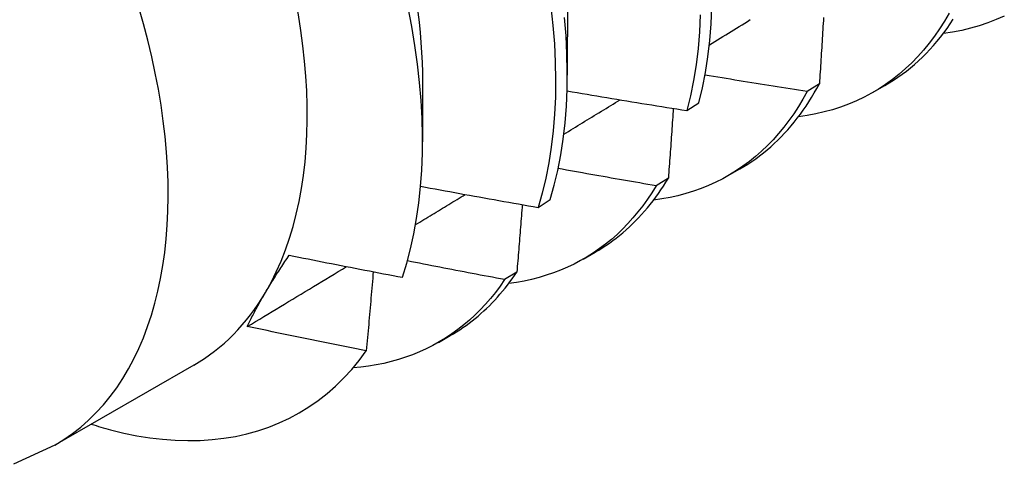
# Model space of a CAD drawing. Header units: inches. Extents: x 16 to 426, y 46 to 198.
# Tile 65 of 111: x 382.786 to 383.023, y 172.93 to 173.037. Entities that reach past the tile are written whole.
import ezdxf

# ---------------------------------------------------------------- set-up
doc = ezdxf.new("R2010")
doc.units = ezdxf.units.IN
doc.header["$MEASUREMENT"] = 0
doc.layers.add('Visible Edges(ANSI)', color=7, linetype='Continuous', lineweight=25)
doc.layers.add('Visible Tangent Edges(ANSI)', color=7, linetype='Continuous', lineweight=25)

msp = doc.modelspace()

# ---------------------------------------------------------------- linework, layer by layer
at = {"layer": 'Visible Edges(ANSI)'}
for p, q in [((382.91792, 173.04233), (382.91789, 173.02389)), ((382.88312, 173.02229), (382.8831, 173.00787)), ((382.97844, 173.02182), (382.97551, 173.01998)), ((382.99134, 173.01977), (382.99415, 173.02138)), ((382.94664, 173.01538), (382.94952, 173.01726)), ((382.95654, 172.99973), (382.95935, 173.00135)), ((382.94216, 172.99912), (382.93922, 172.9973)), ((382.91091, 172.99209), (382.9138, 172.99397)), ((382.92174, 172.97969), (382.92455, 172.98131)), ((382.90577, 172.97656), (382.90283, 172.97474)), ((382.88694, 172.95965), (382.88976, 172.96127)), ((382.8282, 172.95421), (382.79479, 172.93497))]:
    msp.add_line(p, q, dxfattribs=at)
at = {"layer": 'Visible Edges(ANSI)', "flags": 128}
for points in [[(382.8783, 172.9753), (382.87934, 172.97867), (382.88024, 172.98215), (382.88103, 172.98574), (382.88169, 172.98944), (382.88223, 172.99323), (382.88263, 172.99712), (382.88291, 173.00109), (382.88307, 173.00514), (382.88309, 173.00928), (382.88299, 173.01349), (382.88276, 173.01778), (382.8824, 173.02213), (382.88191, 173.02655), (382.8813, 173.03103), (382.88055, 173.03556), (382.87968, 173.04013)], [(382.88196, 173.03906), (382.88227, 173.03659), (382.88253, 173.03415), (382.88273, 173.03173), (382.88289, 173.02933), (382.883, 173.02697), (382.88307, 173.02463), (382.88308, 173.02232)], [(382.91396, 173.0403), (382.91444, 173.03581), (382.91479, 173.03138), (382.915, 173.02703), (382.91508, 173.02277), (382.91503, 173.01858), (382.91483, 173.01449), (382.91451, 173.01049), (382.91405, 173.00659), (382.91346, 173.0028), (382.91274, 172.99911), (382.91189, 172.99554), (382.91091, 172.99209)], [(382.94952, 173.01726), (382.95037, 173.02083), (382.95109, 173.02452), (382.95167, 173.02831), (382.95213, 173.03221), (382.95245, 173.03621), (382.95264, 173.04031)], [(382.9138, 172.99397), (382.91477, 172.99743), (382.91561, 173.00101), (382.91633, 173.0047), (382.91691, 173.0085), (382.91735, 173.01241), (382.91767, 173.01641), (382.91785, 173.02052), (382.91789, 173.02471), (382.9178, 173.02898), (382.91758, 173.03334), (382.91722, 173.03776)], [(382.94982, 173.03837), (382.94962, 173.03429), (382.94929, 173.03029), (382.94882, 173.0264), (382.94822, 173.02261), (382.9475, 173.01894), (382.94664, 173.01538)], [(382.95201, 173.03117), (382.95267, 173.03157), (382.95332, 173.03198), (382.95397, 173.03238), (382.95463, 173.03278), (382.95528, 173.03319), (382.95594, 173.03359), (382.95659, 173.034), (382.95725, 173.0344), (382.9579, 173.0348), (382.95856, 173.03521), (382.95921, 173.03561), (382.95986, 173.03602), (382.96052, 173.03642), (382.96117, 173.03682), (382.96183, 173.03723)], [(383.00962, 173.03877), (383.0085, 173.03686), (383.00733, 173.03501), (383.0061, 173.03324), (383.00481, 173.03154), (383.00348, 173.02991), (383.00208, 173.02835), (383.00064, 173.02686), (382.99915, 173.02545), (382.9976, 173.02411), (382.99601, 173.02285), (382.99436, 173.02167), (382.99267, 173.02056), (382.99094, 173.01954), (382.98916, 173.01859), (382.98733, 173.01772), (382.98546, 173.01693), (382.98355, 173.01622), (382.9816, 173.01559), (382.97962, 173.01504), (382.97759, 173.01458), (382.97552, 173.01419), (382.97343, 173.01389)], [(382.97944, 173.03771), (382.9794, 173.03699), (382.97936, 173.03627), (382.97931, 173.03555), (382.97927, 173.03483), (382.97922, 173.03411), (382.97918, 173.03339), (382.97913, 173.03267), (382.97909, 173.03195), (382.97904, 173.03123), (382.979, 173.0305), (382.97895, 173.02978), (382.9789, 173.02906), (382.97886, 173.02834), (382.97881, 173.02761), (382.97876, 173.02689), (382.97872, 173.02617), (382.97867, 173.02544), (382.97862, 173.02472), (382.97858, 173.02399), (382.97853, 173.02327), (382.97848, 173.02254), (382.97844, 173.02182)], [(382.99415, 173.02138), (382.99523, 173.02202), (382.99628, 173.02269), (382.99732, 173.02339), (382.99835, 173.02412), (382.99935, 173.02488), (383.00033, 173.02567), (383.0013, 173.02649), (383.00225, 173.02733), (383.00317, 173.02821), (383.00408, 173.02911), (383.00497, 173.03004), (383.00583, 173.031), (383.00668, 173.03199), (383.00751, 173.03301), (383.00831, 173.03405), (383.0091, 173.03512), (383.00986, 173.03622), (383.01061, 173.03734)], [(383.02286, 173.03809), (383.0209, 173.03723), (383.0189, 173.03645), (383.01685, 173.03576), (383.01476, 173.03517), (383.01262, 173.03466), (383.01044, 173.03425), (383.00822, 173.03393)], [(382.97551, 173.01998), (382.97448, 173.02014), (382.97346, 173.02029), (382.97244, 173.02045), (382.97141, 173.02061), (382.97039, 173.02077), (382.96937, 173.02093), (382.96834, 173.02109), (382.96732, 173.02125), (382.9663, 173.02141), (382.96528, 173.02157), (382.96425, 173.02174), (382.96323, 173.0219), (382.96221, 173.02206), (382.96119, 173.02223), (382.96017, 173.02239), (382.95914, 173.02255), (382.95812, 173.02272), (382.9571, 173.02289), (382.95608, 173.02305), (382.95506, 173.02322), (382.95404, 173.02339), (382.95302, 173.02355), (382.952, 173.02372), (382.95097, 173.02389)], [(382.91783, 173.02011), (382.91903, 173.0199), (382.92023, 173.0197), (382.92143, 173.0195), (382.92263, 173.01929), (382.92382, 173.01909), (382.92502, 173.01889), (382.92622, 173.01869), (382.92742, 173.01849), (382.92862, 173.01829), (382.92982, 173.01809), (382.93102, 173.01789), (382.93222, 173.0177), (382.93342, 173.0175), (382.93462, 173.0173), (382.93582, 173.01711), (382.93702, 173.01691), (382.93822, 173.01672), (382.93942, 173.01652), (382.94063, 173.01633), (382.94183, 173.01614), (382.94303, 173.01595), (382.94423, 173.01576), (382.94543, 173.01557), (382.94664, 173.01538)], [(382.97551, 173.01998), (382.97449, 173.01814), (382.97342, 173.01635), (382.9723, 173.01463), (382.97113, 173.01297), (382.96991, 173.01137), (382.96865, 173.00983), (382.96734, 173.00836), (382.96598, 173.00696), (382.96457, 173.00562), (382.96312, 173.00434), (382.96163, 173.00314), (382.96009, 173.002), (382.95851, 173.00093), (382.95689, 172.99993), (382.95523, 172.999), (382.95353, 172.99814), (382.9518, 172.99735), (382.95002, 172.99664), (382.94821, 172.99599), (382.94636, 172.99542), (382.94447, 172.99492), (382.94256, 172.99449), (382.94061, 172.99413), (382.93863, 172.99385)], [(382.95935, 173.00135), (382.96033, 173.00192), (382.96129, 173.00253), (382.96224, 173.00316), (382.96318, 173.00381), (382.96409, 173.00449), (382.965, 173.00519), (382.96588, 173.00592), (382.96676, 173.00667), (382.96761, 173.00744), (382.96845, 173.00824), (382.96927, 173.00906), (382.97008, 173.00991), (382.97087, 173.01078), (382.97165, 173.01167), (382.9724, 173.01258), (382.97314, 173.01352), (382.97387, 173.01448), (382.97457, 173.01546), (382.97526, 173.01647), (382.97593, 173.0175), (382.97658, 173.01854), (382.97722, 173.01961), (382.97784, 173.02071), (382.97844, 173.02182)], [(382.91705, 173.00968), (382.91761, 173.01002), (382.91818, 173.01037), (382.91874, 173.01071), (382.9193, 173.01106), (382.91987, 173.0114), (382.92043, 173.01175), (382.92099, 173.0121), (382.92156, 173.01244), (382.92212, 173.01279), (382.92269, 173.01313), (382.92325, 173.01348), (382.92381, 173.01382), (382.92438, 173.01417), (382.92494, 173.01452), (382.9255, 173.01486), (382.92607, 173.01521), (382.92663, 173.01555), (382.92719, 173.0159), (382.92776, 173.01624), (382.92832, 173.01659), (382.92888, 173.01694), (382.92945, 173.01728), (382.93001, 173.01763), (382.93057, 173.01797)], [(382.94336, 173.01589), (382.94331, 173.0152), (382.94326, 173.0145), (382.94321, 173.01381), (382.94316, 173.01311), (382.94311, 173.01241), (382.94307, 173.01172), (382.94302, 173.01102), (382.94297, 173.01032), (382.94292, 173.00962), (382.94287, 173.00893), (382.94282, 173.00823), (382.94277, 173.00753), (382.94272, 173.00683), (382.94267, 173.00613), (382.94262, 173.00543), (382.94257, 173.00473), (382.94252, 173.00403), (382.94246, 173.00333), (382.94241, 173.00263), (382.94236, 173.00193), (382.94231, 173.00123), (382.94226, 173.00053), (382.94221, 172.99983), (382.94216, 172.99912)], [(382.93922, 172.9973), (382.93824, 172.99746), (382.93726, 172.99763), (382.93628, 172.9978), (382.9353, 172.99797), (382.93431, 172.99814), (382.93333, 172.99831), (382.93235, 172.99848), (382.93137, 172.99865), (382.93039, 172.99882), (382.92941, 172.99899), (382.92843, 172.99916), (382.92745, 172.99933), (382.92647, 172.99951), (382.92549, 172.99968), (382.92451, 172.99985), (382.92353, 173.00003), (382.92256, 173.0002), (382.92158, 173.00038), (382.9206, 173.00055), (382.91962, 173.00073), (382.91864, 173.00091), (382.91766, 173.00108), (382.91668, 173.00126), (382.91571, 173.00144)], [(382.92455, 172.98131), (382.92543, 172.98183), (382.9263, 172.98237), (382.92716, 172.98293), (382.928, 172.98351), (382.92883, 172.98411), (382.92965, 172.98473), (382.93046, 172.98536), (382.93125, 172.98602), (382.93204, 172.9867), (382.93281, 172.9874), (382.93356, 172.98812), (382.9343, 172.98885), (382.93503, 172.98961), (382.93575, 172.99038), (382.93645, 172.99117), (382.93714, 172.99198), (382.93782, 172.99281), (382.93848, 172.99366), (382.93913, 172.99453), (382.93976, 172.99541), (382.94038, 172.99631), (382.94099, 172.99723), (382.94158, 172.99817), (382.94216, 172.99912)], [(382.88264, 172.9972), (382.88382, 172.99698), (382.88499, 172.99676), (382.88617, 172.99654), (382.88734, 172.99632), (382.88852, 172.99611), (382.8897, 172.99589), (382.89087, 172.99567), (382.89205, 172.99546), (382.89323, 172.99524), (382.89441, 172.99503), (382.89558, 172.99482), (382.89676, 172.9946), (382.89794, 172.99439), (382.89912, 172.99418), (382.9003, 172.99397), (382.90147, 172.99376), (382.90265, 172.99355), (382.90383, 172.99334), (382.90501, 172.99313), (382.90619, 172.99292), (382.90737, 172.99271), (382.90855, 172.99251), (382.90973, 172.9923), (382.91091, 172.99209)], [(382.93922, 172.9973), (382.9382, 172.99564), (382.93713, 172.99404), (382.93601, 172.9925), (382.93486, 172.99101), (382.93366, 172.98958), (382.93242, 172.9882), (382.93115, 172.98688), (382.92983, 172.98562), (382.92847, 172.98442), (382.92707, 172.98328), (382.92563, 172.9822), (382.92416, 172.98118), (382.92265, 172.98022), (382.9211, 172.97932), (382.91952, 172.97849), (382.9179, 172.97771), (382.91625, 172.977), (382.91457, 172.97636), (382.91285, 172.97577), (382.91111, 172.97525), (382.90933, 172.9748), (382.90753, 172.9744), (382.90569, 172.97408), (382.90383, 172.97381)], [(382.88144, 172.98795), (382.88193, 172.98825), (382.88243, 172.98855), (382.88293, 172.98885), (382.88343, 172.98916), (382.88393, 172.98946), (382.88443, 172.98976), (382.88492, 172.99007), (382.88542, 172.99037), (382.88592, 172.99067), (382.88642, 172.99098), (382.88692, 172.99128), (382.88741, 172.99158), (382.88791, 172.99188), (382.88841, 172.99219), (382.88891, 172.99249), (382.8894, 172.99279), (382.8899, 172.9931), (382.8904, 172.9934), (382.8909, 172.9937), (382.8914, 172.99401), (382.89189, 172.99431), (382.89239, 172.99461), (382.89289, 172.99492), (382.89339, 172.99522)], [(382.90707, 172.99277), (382.90702, 172.99209), (382.90697, 172.99142), (382.90692, 172.99075), (382.90686, 172.99007), (382.90681, 172.9894), (382.90676, 172.98873), (382.9067, 172.98805), (382.90665, 172.98738), (382.9066, 172.9867), (382.90654, 172.98603), (382.90649, 172.98535), (382.90643, 172.98468), (382.90638, 172.984), (382.90633, 172.98333), (382.90627, 172.98265), (382.90622, 172.98197), (382.90616, 172.9813), (382.90611, 172.98062), (382.90605, 172.97994), (382.906, 172.97927), (382.90594, 172.97859), (382.90588, 172.97791), (382.90583, 172.97723), (382.90577, 172.97656)], [(382.84537, 172.97161), (382.84559, 172.97197), (382.8458, 172.97234), (382.84602, 172.9727), (382.84624, 172.97306), (382.84646, 172.97343), (382.84669, 172.9738), (382.84691, 172.97417), (382.84714, 172.97454), (382.84738, 172.97491), (382.84761, 172.97528), (382.84784, 172.97565), (382.84808, 172.97603), (382.84832, 172.9764), (382.84857, 172.97678), (382.84881, 172.97716), (382.84906, 172.97754), (382.84931, 172.97792), (382.84956, 172.9783), (382.84981, 172.97868), (382.85007, 172.97907), (382.85032, 172.97945), (382.85058, 172.97984), (382.85085, 172.98023), (382.85111, 172.98062)], [(382.85111, 172.98062), (382.85224, 172.98039), (382.85337, 172.98016), (382.8545, 172.97993), (382.85563, 172.97971), (382.85676, 172.97948), (382.8579, 172.97926), (382.85903, 172.97903), (382.86016, 172.97881), (382.86129, 172.97858), (382.86242, 172.97836), (382.86356, 172.97814), (382.86469, 172.97792), (382.86582, 172.9777), (382.86696, 172.97748), (382.86809, 172.97726), (382.86922, 172.97704), (382.87036, 172.97682), (382.87149, 172.9766), (382.87263, 172.97638), (382.87376, 172.97616), (382.8749, 172.97595), (382.87603, 172.97573), (382.87717, 172.97552), (382.8783, 172.9753)], [(382.84102, 172.96347), (382.84202, 172.96407), (382.84301, 172.96467), (382.844, 172.96527), (382.845, 172.96587), (382.84599, 172.96647), (382.84699, 172.96707), (382.84798, 172.96767), (382.84897, 172.96827), (382.84997, 172.96887), (382.85096, 172.96947), (382.85196, 172.97007), (382.85295, 172.97067), (382.85394, 172.97127), (382.85494, 172.97187), (382.85593, 172.97248), (382.85692, 172.97308), (382.85792, 172.97368), (382.85891, 172.97428), (382.8599, 172.97488), (382.8609, 172.97548), (382.86189, 172.97608), (382.86288, 172.97668), (382.86387, 172.97728), (382.86487, 172.97789)], [(382.90283, 172.97474), (382.90185, 172.97492), (382.90088, 172.9751), (382.89991, 172.97529), (382.89893, 172.97547), (382.89796, 172.97565), (382.89699, 172.97584), (382.89601, 172.97602), (382.89504, 172.97621), (382.89407, 172.97639), (382.89309, 172.97658), (382.89212, 172.97677), (382.89115, 172.97695), (382.89018, 172.97714), (382.88921, 172.97733), (382.88823, 172.97752), (382.88726, 172.97771), (382.88629, 172.9779), (382.88532, 172.97809), (382.88435, 172.97828), (382.88338, 172.97847), (382.88241, 172.97866), (382.88144, 172.97885), (382.88047, 172.97904), (382.87949, 172.97924)], [(382.87128, 172.97664), (382.87121, 172.97585), (382.87114, 172.97506), (382.87107, 172.97427), (382.87101, 172.97348), (382.87094, 172.97269), (382.87087, 172.9719), (382.8708, 172.97111), (382.87073, 172.97032), (382.87066, 172.96953), (382.87059, 172.96874), (382.87053, 172.96795), (382.87046, 172.96715), (382.87039, 172.96636), (382.87032, 172.96557), (382.87025, 172.96477), (382.87018, 172.96398), (382.87011, 172.96319), (382.87003, 172.96239), (382.86996, 172.9616), (382.86989, 172.9608), (382.86982, 172.96001), (382.86975, 172.95921), (382.86968, 172.95842), (382.86961, 172.95762)], [(382.88976, 172.96127), (382.89054, 172.96173), (382.89131, 172.9622), (382.89207, 172.9627), (382.89283, 172.9632), (382.89357, 172.96373), (382.89431, 172.96427), (382.89503, 172.96482), (382.89574, 172.96539), (382.89645, 172.96598), (382.89714, 172.96658), (382.89783, 172.9672), (382.8985, 172.96783), (382.89917, 172.96847), (382.89982, 172.96913), (382.90047, 172.96981), (382.9011, 172.9705), (382.90172, 172.97121), (382.90233, 172.97193), (382.90293, 172.97266), (382.90352, 172.97341), (382.9041, 172.97418), (382.90467, 172.97496), (382.90523, 172.97575), (382.90577, 172.97656)], [(382.90283, 172.97474), (382.90174, 172.97318), (382.90062, 172.97167), (382.89945, 172.97022), (382.89824, 172.96883), (382.89699, 172.96749), (382.8957, 172.96621), (382.89437, 172.96499), (382.893, 172.96383), (382.89159, 172.96272), (382.89015, 172.96168), (382.88867, 172.96069), (382.88715, 172.95977), (382.8856, 172.9589), (382.88401, 172.9581), (382.88239, 172.95736), (382.88074, 172.95668), (382.87905, 172.95606), (382.87733, 172.95551), (382.87559, 172.95502), (382.87381, 172.95459), (382.87201, 172.95423), (382.87017, 172.95393), (382.86831, 172.95369), (382.86643, 172.95352)], [(382.84102, 172.96347), (382.84118, 172.96379), (382.84133, 172.96412), (382.84149, 172.96444), (382.84165, 172.96477), (382.84182, 172.9651), (382.84198, 172.96543), (382.84215, 172.96576), (382.84232, 172.9661), (382.84249, 172.96643), (382.84267, 172.96677), (382.84284, 172.9671), (382.84302, 172.96744), (382.84321, 172.96778), (382.84339, 172.96812), (382.84358, 172.96846), (382.84377, 172.96881), (382.84396, 172.96915), (382.84415, 172.9695), (382.84435, 172.96985), (382.84455, 172.9702), (382.84475, 172.97055), (382.84496, 172.9709), (382.84516, 172.97126), (382.84537, 172.97161)], [(382.86961, 172.95762), (382.86841, 172.95786), (382.86722, 172.9581), (382.86602, 172.95833), (382.86483, 172.95857), (382.86364, 172.95881), (382.86245, 172.95905), (382.86125, 172.95929), (382.86006, 172.95953), (382.85887, 172.95977), (382.85768, 172.96001), (382.85649, 172.96026), (382.8553, 172.9605), (382.8541, 172.96074), (382.85291, 172.96099), (382.85172, 172.96123), (382.85053, 172.96148), (382.84934, 172.96173), (382.84815, 172.96197), (382.84697, 172.96222), (382.84578, 172.96247), (382.84459, 172.96272), (382.8434, 172.96297), (382.84221, 172.96322), (382.84102, 172.96347)], [(382.80815, 172.93863), (382.81134, 172.93786), (382.8145, 172.93722), (382.81761, 172.93671), (382.82069, 172.93635), (382.82373, 172.93612), (382.82672, 172.93603), (382.82967, 172.93608), (382.83257, 172.93627), (382.83541, 172.9366), (382.8382, 172.93706), (382.84093, 172.93767), (382.84358, 172.93841), (382.84617, 172.93929), (382.84869, 172.9403), (382.85114, 172.94144), (382.85352, 172.94272), (382.85582, 172.94413), (382.85804, 172.94568), (382.86018, 172.94735), (382.86224, 172.94916), (382.86422, 172.95109), (382.86611, 172.95315), (382.8679, 172.95533), (382.86961, 172.95762)], [(382.79479, 172.93497), (382.78487, 172.93034)]]:
    msp.add_lwpolyline(points, dxfattribs=at)
at = {"layer": 'Visible Edges(ANSI)'}
for centre, major_axis, start_param, end_param in [((382.76287, 173.06765), (0.06533, -0.11344), 0.316681, 1.363879), ((382.76287, 173.06765), (0.06533, -0.11344), 0, 0.316681), ((382.78027, 173.07767), (0.07761, -0.13476), 5.712947, 5.756075)]:
    msp.add_ellipse(centre, major_axis=major_axis, ratio=0.578093, start_param=start_param, end_param=end_param, dxfattribs=at)
at = {"layer": 'Visible Tangent Edges(ANSI)'}
msp.add_ellipse((382.72947, 173.04842), major_axis=(0.06533, -0.11344), ratio=0.578093, start_param=0, end_param=3.141593, dxfattribs=at)

doc.saveas('drawing.dxf')
